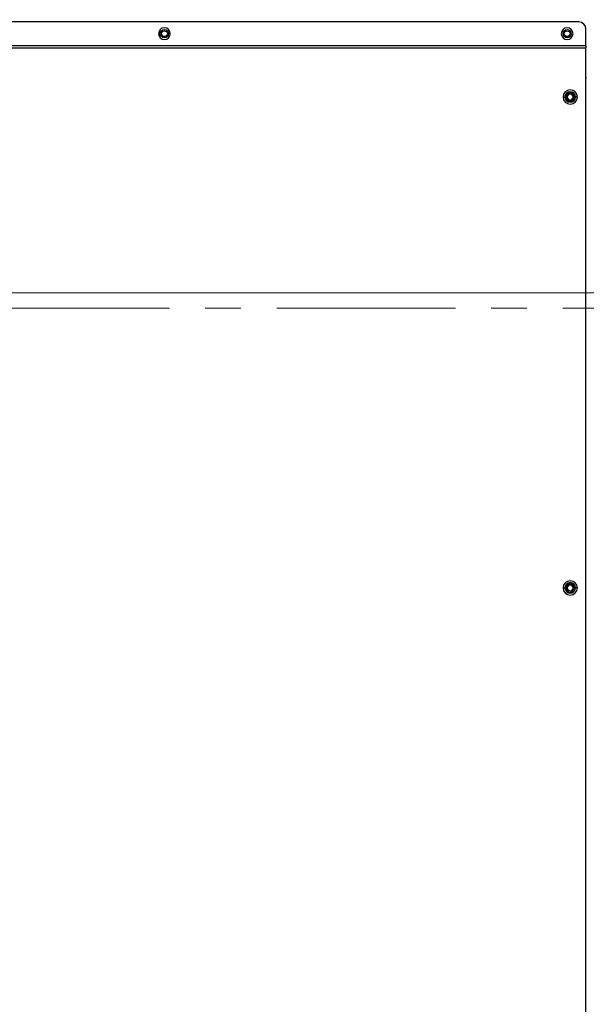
# Model space of a CAD drawing. Header units: millimetres. Extents: x 0 to 1118, y 0 to 864.
# Tile 70 of 256: x 734 to 774, y 362 to 432. Entities that reach past the tile are written whole.
import ezdxf

# ---------------------------------------------------------------- set-up
doc = ezdxf.new("R2010")
doc.units = ezdxf.units.MM
doc.linetypes.add('CENTERX2', pattern=[20.32, 12.7, -2.54, 2.54, -2.54])
doc.styles.add('SLDTEXTSTYLE5', font='TXT', dxfattribs={"width": 0.75})
doc.dimstyles.new('SLDDIMSTYLE3', dxfattribs={"dimtxt": 4.7625, "dimasz": 3.556, "dimexe": 0, "dimexo": 0.0625, "dimgap": 1.190625, "dimtad": 1, "dimlfac": 6, "dimrnd": 1e-09, "dimzin": 4, "dimdsep": 46, "dimtxsty": 'SLDTEXTSTYLE5', "dimsah": 1, "dimcen": 0.09, "dimadec": 0, "dimazin": 1, "dimtfac": 1, "dimtofl": 0, "dimtmove": 0, "dimatfit": 3, "dimfxl": 1, "dimfrac": 2, "dimtolj": 1, "dimtzin": 12, "dimarcsym": 0})

# ---------------------------------------------------------------- blocks, each defined once
blk = doc.blocks.new('_D_13')
at = {"color": 7, "linetype": 'Continuous', "lineweight": 0}
for p, q in [((778.402, 479.528), (660.831, 479.528)), ((661.831, 479.528), (661.831, 412.861)), ((778.402, 412.861), (660.831, 412.861))]:
    blk.add_line(p, q, dxfattribs=at)
at = {"color": 7, "linetype": 'Continuous', "lineweight": 18}
for points in [[(661.831, 479.528), (661.45, 475.972), (662.212, 475.972)], [(661.831, 412.861), (662.212, 416.417), (661.45, 416.417)]]:
    blk.add_solid(points, dxfattribs=at)
at = {"color": 7, "linetype": 'Continuous', "lineweight": 18, "insert": (655.692, 438.982), "char_height": 4.7625, "attachment_point": 1, "rotation": 90, "style": 'SLDTEXTSTYLE5'}
blk.add_mtext('400.00', dxfattribs=at)
blk = doc.blocks.new('_D_14')
at = {"color": 7, "linetype": 'Continuous', "lineweight": 0}
for p, q in [((778.402, 412.861), (660.749, 412.861)), ((661.749, 412.861), (661.749, 346.194)), ((778.402, 346.194), (660.749, 346.194))]:
    blk.add_line(p, q, dxfattribs=at)
at = {"color": 7, "linetype": 'Continuous', "lineweight": 18}
for points in [[(661.749, 412.861), (661.368, 409.305), (662.13, 409.305)], [(661.749, 346.194), (662.13, 349.75), (661.368, 349.75)]]:
    blk.add_solid(points, dxfattribs=at)
at = {"color": 7, "linetype": 'Continuous', "lineweight": 18, "insert": (655.609, 370.83), "char_height": 4.7625, "attachment_point": 1, "rotation": 90, "style": 'SLDTEXTSTYLE5'}
blk.add_mtext('400.00', dxfattribs=at)

msp = doc.modelspace()

# ---------------------------------------------------------------- linework, layer by layer
at = {"color": 7, "linetype": 'Continuous', "lineweight": 25}
for p, q in [((773.8516, 432.111), (703.5682, 432.111)), ((774.3516, 430.4443), (774.3516, 431.611)), ((703.0682, 430.4443), (774.3516, 430.4443)), ((703.0682, 430.2776), (774.3516, 430.2776)), ((774.3516, 430.4443), (774.3516, 430.2776)), ((774.3516, 318.111), (774.3516, 430.2776)), ((774.4016, 428.111), (774.3516, 428.111)), ((772.7266, 426.7776), (772.8599, 426.7776)), ((772.9432, 426.7776), (773.0266, 426.7776)), ((773.5266, 426.7776), (773.4432, 426.7776)), ((773.7432, 426.7776), (773.6099, 426.7776)), ((772.7266, 391.8776), (772.8599, 391.8776)), ((772.9432, 391.8776), (773.0266, 391.8776)), ((773.5266, 391.8776), (773.4432, 391.8776)), ((773.7432, 391.8776), (773.6099, 391.8776))]:
    msp.add_line(p, q, dxfattribs=at)
at = {"color": 7, "linetype": 'CENTERX2', "lineweight": 18}
msp.add_line((671.1013, 411.7735), (1054.8684, 411.7735), dxfattribs=at)
at = {"color": 7, "linetype": 'Continuous', "lineweight": 25}
for centre, radius in [((744.4016, 431.2776), 0.2917), ((744.4016, 431.2776), 0.2083), ((773.0182, 431.2776), 0.2917), ((773.0182, 431.2776), 0.2083)]:
    msp.add_circle(centre, radius, dxfattribs=at)
for centre, radius, start, end in [((773.8516, 431.611), 0.5, 0, 90), ((744.4016, 431.2776), 0.4167, 0, 180), ((744.4016, 431.2776), 0.4167, 180, 0), ((773.0182, 431.2776), 0.4167, 0, 180), ((773.0182, 431.2776), 0.4167, 180, 0), ((773.2349, 426.7776), 0.5083, 0, 180), ((773.2349, 426.7776), 0.375, 0, 180), ((773.2349, 426.7776), 0.2917, 0, 180), ((773.2349, 426.7776), 0.2083, 0, 180), ((773.2349, 426.7776), 0.5083, 180, 0), ((773.2349, 426.7776), 0.375, 180, 0), ((773.2349, 426.7776), 0.2917, 180, 0), ((773.2349, 426.7776), 0.2083, 180, 0), ((773.2349, 391.8776), 0.5083, 0, 180), ((773.2349, 391.8776), 0.375, 0, 180), ((773.2349, 391.8776), 0.2917, 0, 180), ((773.2349, 391.8776), 0.2083, 0, 180), ((773.2349, 391.8776), 0.5083, 180, 0), ((773.2349, 391.8776), 0.375, 180, 0), ((773.2349, 391.8776), 0.2917, 180, 0), ((773.2349, 391.8776), 0.2083, 180, 0)]:
    msp.add_arc(centre, radius, start, end, dxfattribs=at)

# ---------------------------------------------------------------- dimensions: what is measured, and where the dimension line sits
at = {"color": 7, "linetype": 'Continuous', "lineweight": 18}
for base, p1, p2, picture, middle in [((661.8309, 412.861), (779.4016, 479.5276), (779.4016, 412.861), '_D_13', (661.8309, 448.6568)), ((661.7486, 346.1943), (779.4016, 412.861), (779.4016, 346.1943), '_D_14', (661.7486, 380.5051))]:
    dim = msp.add_linear_dim(base=base, p1=p1, p2=p2, angle=90, dimstyle='SLDDIMSTYLE3', dxfattribs=at)
    dim.commit()
    dim.dimension.update_dxf_attribs({"geometry": picture, "text_midpoint": middle, "dimtype": 160})

doc.saveas('drawing.dxf')
